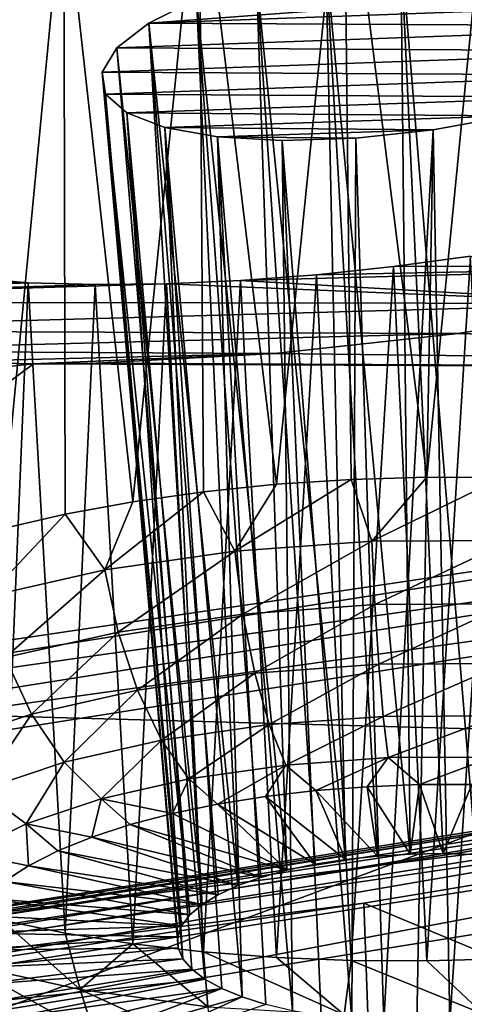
# Model space of a CAD drawing. Header units: metres. Extents: x -90 to 304, y -90 to 74.
# Tile 202 of 256: x 265.342 to 266.222, y -7.034 to -5.083. Entities that reach past the tile are written whole.
import ezdxf

# ---------------------------------------------------------------- set-up
doc = ezdxf.new("R2010")
doc.units = ezdxf.units.M
doc.layers.add('solid_21662050_350', color=7, linetype='CONTINUOUS')

msp = doc.modelspace()

# ---------------------------------------------------------------- linework, layer by layer
at = {"layer": 'solid_21662050_350'}
for points in [[(267.931488, -0.381637, 226.11499), (264.268585, -1.075435, 228.043945), (267.823822, -5.941883, 232.982635)], [(264.268585, -1.075435, 228.043945), (263.459656, -6.631956, 234.899384), (267.823822, -5.941883, 232.982635)], [(265.983429, -4.683663, 183.547791), (266.279816, -4.643939, 183.559601), (266.148071, -5.989339, 183.173538)], [(266.279816, -4.643939, 183.559601), (266.297729, -5.990093, 183.181595), (266.148071, -5.989339, 183.173538)], [(265.697418, -4.738524, 183.590027), (265.983429, -4.683663, 183.547791), (265.850403, -6.003533, 183.201691)], [(265.983429, -4.683663, 183.547791), (265.998413, -5.993835, 183.180252), (265.850403, -6.003533, 183.201691)], [(265.983429, -4.683663, 183.547791), (266.148071, -5.989339, 183.173538), (265.998413, -5.993835, 183.180252)], [(265.429474, -4.806498, 183.683319), (265.697418, -4.738524, 183.590027), (265.565735, -6.03805, 183.287582)], [(265.697418, -4.738524, 183.590027), (265.705658, -6.018325, 183.237595), (265.565735, -6.03805, 183.287582)], [(265.697418, -4.738524, 183.590027), (265.850403, -6.003533, 183.201691), (265.705658, -6.018325, 183.237595)], [(265.18692, -4.885604, 183.824631), (265.429474, -4.806498, 183.683319), (265.306519, -6.091381, 183.42746)], [(265.429474, -4.806498, 183.683319), (265.43222, -6.062491, 183.351105), (265.306519, -6.091381, 183.42746)], [(265.429474, -4.806498, 183.683319), (265.565735, -6.03805, 183.287582), (265.43222, -6.062491, 183.351105)], [(266.249084, -4.918561, 184.415115), (266.096832, -4.935926, 184.399109), (266.24527, -6.736704, 183.905853)], [(266.096832, -4.935926, 184.399109), (265.948212, -4.963562, 184.418076), (266.11496, -6.736047, 183.898834)], [(266.096832, -4.935926, 184.399109), (266.180328, -6.734943, 183.898315), (266.24527, -6.736704, 183.905853)], [(266.096832, -4.935926, 184.399109), (266.11496, -6.736047, 183.898834), (266.180328, -6.734943, 183.898315)], [(265.948212, -4.963562, 184.418076), (265.810883, -4.999818, 184.470291), (265.987274, -6.746726, 183.923828)], [(265.948212, -4.963562, 184.418076), (266.050201, -6.739998, 183.907379), (266.11496, -6.736047, 183.898834)], [(265.948212, -4.963562, 184.418076), (265.987274, -6.746726, 183.923828), (266.050201, -6.739998, 183.907379)], [(266.756927, -5.00359, 184.931427), (265.597839, -5.090058, 184.661179), (265.691925, -5.042747, 184.55278)], [(266.764313, -5.047742, 185.077774), (265.597839, -5.090058, 184.661179), (266.756927, -5.00359, 184.931427)], [(265.810883, -4.999818, 184.470291), (265.691925, -5.042747, 184.55278), (265.870972, -6.768012, 183.979156)], [(265.810883, -4.999818, 184.470291), (265.927185, -6.756118, 183.947891), (265.987274, -6.746726, 183.923828)], [(265.810883, -4.999818, 184.470291), (265.870972, -6.768012, 183.979156), (265.927185, -6.756118, 183.947891)], [(265.691925, -5.042747, 184.55278), (265.597839, -5.090058, 184.661179), (265.773987, -6.798458, 184.06102)], [(266.764313, -5.047742, 185.077774), (266.734955, -5.095927, 185.21965), (265.597839, -5.090058, 184.661179)], [(265.691925, -5.042747, 184.55278), (265.819641, -6.782204, 184.017075), (265.870972, -6.768012, 183.979156)], [(265.691925, -5.042747, 184.55278), (265.773987, -6.798458, 184.06102), (265.819641, -6.782204, 184.017075)], [(265.597839, -5.090058, 184.661179), (266.734955, -5.095927, 185.21965), (265.534241, -5.139066, 184.789474)], [(265.597839, -5.090058, 184.661179), (265.534241, -5.139066, 184.789474), (265.702911, -6.835981, 184.163864)], [(265.597839, -5.090058, 184.661179), (265.734863, -6.816482, 184.110229), (265.773987, -6.798458, 184.06102)], [(265.597839, -5.090058, 184.661179), (265.702911, -6.835981, 184.163864), (265.734863, -6.816482, 184.110229)], [(266.670624, -5.145404, 185.34903), (265.534241, -5.139066, 184.789474), (266.734955, -5.095927, 185.21965)], [(265.504974, -5.186944, 184.930328), (265.67865, -6.856614, 184.220993), (265.534241, -5.139066, 184.789474)], [(265.504974, -5.186944, 184.930328), (265.534241, -5.139066, 184.789474), (266.670624, -5.145404, 185.34903)], [(265.504974, -5.186944, 184.930328), (266.670624, -5.145404, 185.34903), (266.57489, -5.193332, 185.458435)], [(265.534241, -5.139066, 184.789474), (265.67865, -6.856614, 184.220993), (265.702911, -6.835981, 184.163864)], [(265.504974, -5.186944, 184.930328), (265.662567, -6.87803, 184.280655), (265.67865, -6.856614, 184.220993)], [(265.504974, -5.186944, 184.930328), (265.654877, -6.899866, 184.341827), (265.662567, -6.87803, 184.280655)], [(265.504974, -5.186944, 184.930328), (265.51181, -5.230739, 185.075027), (265.654877, -6.899866, 184.341827)], [(265.504974, -5.186944, 184.930328), (266.57489, -5.193332, 185.458435), (265.51181, -5.230739, 185.075027)], [(265.51181, -5.230739, 185.075027), (266.57489, -5.193332, 185.458435), (266.453125, -5.236928, 185.541458)], [(265.51181, -5.230739, 185.075027), (265.655731, -6.921737, 184.403442), (265.654877, -6.899866, 184.341827)], [(265.51181, -5.230739, 185.075027), (265.6651, -6.943287, 184.464493), (265.655731, -6.921737, 184.403442)], [(265.51181, -5.230739, 185.075027), (265.554016, -5.267955, 185.215225), (265.6651, -6.943287, 184.464493)], [(265.51181, -5.230739, 185.075027), (266.453125, -5.236928, 185.541458), (265.554016, -5.267955, 185.215225)], [(265.554016, -5.267955, 185.215225), (266.453125, -5.236928, 185.541458), (266.312317, -5.273606, 185.593048)], [(265.554016, -5.267955, 185.215225), (265.682861, -6.964131, 184.523895), (265.6651, -6.943287, 184.464493)], [(265.554016, -5.267955, 185.215225), (265.708679, -6.983919, 184.580627), (265.682861, -6.964131, 184.523895)], [(265.554016, -5.267955, 185.215225), (265.629089, -5.296626, 185.343369), (265.708679, -6.983919, 184.580627)], [(265.554016, -5.267955, 185.215225), (266.312317, -5.273606, 185.593048), (265.629089, -5.296626, 185.343369)], [(265.629089, -5.296626, 185.343369), (266.312317, -5.273606, 185.593048), (266.160645, -5.301126, 185.609924)], [(266.160645, -5.301126, 185.609924), (266.312317, -5.273606, 185.593048), (266.193359, -7.06871, 184.838608)], [(266.312317, -5.273606, 185.593048), (266.258087, -7.064759, 184.830048), (266.193359, -7.06871, 184.838608)], [(265.629089, -5.296626, 185.343369), (265.742096, -7.002311, 184.633743), (265.708679, -6.983919, 184.580627)], [(265.629089, -5.296626, 185.343369), (265.782593, -7.018994, 184.682327), (265.742096, -7.002311, 184.633743)], [(265.629089, -5.296626, 185.343369), (265.733246, -5.315201, 185.452682), (265.782593, -7.018994, 184.682327)], [(265.629089, -5.296626, 185.343369), (266.160645, -5.301126, 185.609924), (265.733246, -5.315201, 185.452682)], [(265.733246, -5.315201, 185.452682), (266.160645, -5.301126, 185.609924), (266.007141, -5.317776, 185.590851)], [(266.007141, -5.317776, 185.590851), (266.160645, -5.301126, 185.609924), (266.063019, -7.068053, 184.831589)], [(266.160645, -5.301126, 185.609924), (266.12796, -7.069814, 184.839127), (266.063019, -7.068053, 184.831589)], [(266.160645, -5.301126, 185.609924), (266.193359, -7.06871, 184.838608), (266.12796, -7.069814, 184.839127)], [(265.733246, -5.315201, 185.452682), (265.829437, -7.033685, 184.725555), (265.782593, -7.018994, 184.682327)], [(265.733246, -5.315201, 185.452682), (265.881836, -7.046124, 184.76265), (265.829437, -7.033685, 184.725555)], [(265.733246, -5.315201, 185.452682), (265.861542, -5.322499, 185.537048), (265.881836, -7.046124, 184.76265)], [(265.733246, -5.315201, 185.452682), (266.007141, -5.317776, 185.590851), (265.861542, -5.322499, 185.537048)], [(265.861542, -5.322499, 185.537048), (266.007141, -5.317776, 185.590851), (265.999634, -7.063458, 184.816132)], [(265.861542, -5.322499, 185.537048), (265.938904, -7.056107, 184.79303), (265.881836, -7.046124, 184.76265)], [(265.861542, -5.322499, 185.537048), (265.999634, -7.063458, 184.816132), (265.938904, -7.056107, 184.79303)], [(266.007141, -5.317776, 185.590851), (266.063019, -7.068053, 184.831589), (265.999634, -7.063458, 184.816132)], [(266.234619, -5.551394, 186.47226), (266.921997, -5.568902, 186.875443), (266.081757, -5.572191, 186.46669)], [(266.234619, -5.551394, 186.47226), (266.081757, -5.572191, 186.46669), (266.14798, -6.947736, 185.872055)], [(266.234619, -5.551394, 186.47226), (266.14798, -6.947736, 185.872055), (266.297638, -6.94324, 185.865341)], [(265.358673, -5.604248, 186.226974), (264.43927, -5.642245, 185.930969), (264.292694, -5.571029, 185.632019)], [(265.358673, -5.604248, 186.226974), (264.292694, -5.571029, 185.632019), (265.1203, -5.583529, 186.047272)], [(265.779114, -5.599738, 186.411804), (266.921997, -5.568902, 186.875443), (266.572479, -5.645319, 186.954987)], [(265.929413, -5.588365, 186.446472), (266.921997, -5.568902, 186.875443), (265.779114, -5.599738, 186.411804)], [(266.081757, -5.572191, 186.46669), (266.921997, -5.568902, 186.875443), (265.929413, -5.588365, 186.446472)], [(266.081757, -5.572191, 186.46669), (265.929413, -5.588365, 186.446472), (265.998352, -6.946982, 185.863998)], [(266.081757, -5.572191, 186.46669), (265.998352, -6.946982, 185.863998), (266.14798, -6.947736, 185.872055)], [(265.358673, -5.604248, 186.226974), (265.1203, -5.583529, 186.047272), (265.306458, -6.86674, 185.610611)], [(265.929413, -5.588365, 186.446472), (265.779114, -5.599738, 186.411804), (265.850311, -6.940987, 185.841248)], [(265.929413, -5.588365, 186.446472), (265.850311, -6.940987, 185.841248), (265.998352, -6.946982, 185.863998)], [(265.491699, -5.607667, 186.301025), (264.43927, -5.642245, 185.930969), (265.358673, -5.604248, 186.226974)], [(265.632507, -5.606193, 186.363052), (266.572479, -5.645319, 186.954987), (264.43927, -5.642245, 185.930969)], [(265.632507, -5.606193, 186.363052), (264.43927, -5.642245, 185.930969), (265.491699, -5.607667, 186.301025)], [(265.358673, -5.604248, 186.226974), (265.306458, -6.86674, 185.610611), (265.432159, -6.892487, 185.688095)], [(265.491699, -5.607667, 186.301025), (265.358673, -5.604248, 186.226974), (265.432159, -6.892487, 185.688095)], [(265.491699, -5.607667, 186.301025), (265.432159, -6.892487, 185.688095), (265.565674, -6.913589, 185.752808)], [(265.632507, -5.606193, 186.363052), (265.491699, -5.607667, 186.301025), (265.565674, -6.913589, 185.752808)], [(265.632507, -5.606193, 186.363052), (265.565674, -6.913589, 185.752808), (265.705566, -6.929815, 185.804047)], [(265.779114, -5.599738, 186.411804), (266.572479, -5.645319, 186.954987), (265.632507, -5.606193, 186.363052)], [(265.779114, -5.599738, 186.411804), (265.632507, -5.606193, 186.363052), (265.705566, -6.929815, 185.804047)], [(265.779114, -5.599738, 186.411804), (265.705566, -6.929815, 185.804047), (265.850311, -6.940987, 185.841248)], [(264.43927, -5.642245, 185.930969), (266.572479, -5.645319, 186.954987), (264.636047, -5.698864, 186.20665)], [(264.636047, -5.698864, 186.20665), (266.572479, -5.645319, 186.954987), (266.209747, -5.704461, 186.972641)], [(266.209747, -5.704461, 186.972641), (266.572479, -5.645319, 186.954987), (268.906647, -5.780262, 188.682922)], [(264.636047, -5.698864, 186.20665), (266.209747, -5.704461, 186.972641), (264.879791, -5.739051, 186.451675)], [(264.879791, -5.739051, 186.451675), (266.209747, -5.704461, 186.972641), (265.846375, -5.744241, 186.927719)], [(265.846375, -5.744241, 186.927719), (266.209747, -5.704461, 186.972641), (268.906647, -5.780262, 188.682922)], [(264.879791, -5.739051, 186.451675), (265.846375, -5.744241, 186.927719), (265.167358, -5.761197, 186.6595)], [(265.167358, -5.761197, 186.6595), (265.846375, -5.744241, 186.927719), (265.369202, -5.764966, 186.767532)], [(265.369202, -5.764966, 186.767532), (265.846375, -5.744241, 186.927719), (265.493591, -5.763305, 186.821304)], [(265.493591, -5.763305, 186.821304), (265.846375, -5.744241, 186.927719), (268.906647, -5.780262, 188.682922)], [(265.167358, -5.761197, 186.6595), (265.369202, -5.764966, 186.767532), (261.148285, -6.214327, 186.456161)], [(261.148285, -6.214327, 186.456161), (265.369202, -5.764966, 186.767532), (264.461792, -6.439794, 188.642593)], [(264.461792, -6.439794, 188.642593), (265.369202, -5.764966, 186.767532), (268.906647, -5.780262, 188.682922)], [(265.369202, -5.764966, 186.767532), (265.493591, -5.763305, 186.821304), (268.906647, -5.780262, 188.682922)], [(264.461792, -6.439794, 188.642593), (268.906647, -5.780262, 188.682922), (267.867889, -6.532028, 190.771042)], [(267.856689, -6.006727, 233.029129), (267.823822, -5.941883, 232.982635), (263.459656, -6.631956, 234.899384)], [(267.856689, -6.006727, 233.029129), (263.459656, -6.631956, 234.899384), (263.487335, -6.697591, 234.94809)], [(267.883118, -6.08453, 233.055435), (267.856689, -6.006727, 233.029129), (263.487335, -6.697591, 234.94809)], [(265.767639, -6.136045, 183.203094), (265.705658, -6.018325, 183.237595), (265.850403, -6.003533, 183.201691)], [(265.767639, -6.136045, 183.203094), (265.850403, -6.003533, 183.201691), (265.998413, -5.993835, 183.180252)], [(266.039276, -6.116412, 183.1586), (265.767639, -6.136045, 183.203094), (265.998413, -5.993835, 183.180252)], [(266.039276, -6.116412, 183.1586), (265.998413, -5.993835, 183.180252), (266.148071, -5.989339, 183.173538)], [(266.039276, -6.116412, 183.1586), (266.148071, -5.989339, 183.173538), (266.297729, -5.990093, 183.181595)], [(266.315155, -6.114775, 183.164932), (266.039276, -6.116412, 183.1586), (266.297729, -5.990093, 183.181595)], [(265.510681, -6.172919, 183.296722), (265.565735, -6.03805, 183.287582), (265.705658, -6.018325, 183.237595)], [(265.767639, -6.136045, 183.203094), (265.510681, -6.172919, 183.296722), (265.705658, -6.018325, 183.237595)], [(265.510681, -6.172919, 183.296722), (265.43222, -6.062491, 183.351105), (265.565735, -6.03805, 183.287582)], [(265.278259, -6.225618, 183.435898), (265.306519, -6.091381, 183.42746), (265.43222, -6.062491, 183.351105)], [(265.510681, -6.172919, 183.296722), (265.278259, -6.225618, 183.435898), (265.43222, -6.062491, 183.351105)], [(263.509583, -6.776058, 234.976227), (267.883118, -6.08453, 233.055435), (263.487335, -6.697591, 234.94809)], [(263.550262, -7.696052, 234.626877), (267.883118, -6.08453, 233.055435), (263.509583, -6.776058, 234.976227)], [(263.550262, -7.696052, 234.626877), (267.930145, -7.002074, 232.69928), (267.883118, -6.08453, 233.055435)], [(265.783905, -6.260731, 183.214401), (265.767639, -6.136045, 183.203094), (266.039276, -6.116412, 183.1586)], [(265.783905, -6.260731, 183.214401), (266.039276, -6.116412, 183.1586), (266.045044, -6.241857, 183.171631)], [(266.045044, -6.241857, 183.171631), (266.039276, -6.116412, 183.1586), (266.315155, -6.114775, 183.164932)], [(266.045044, -6.241857, 183.171631), (266.315155, -6.114775, 183.164932), (266.310272, -6.240284, 183.177719)], [(265.536896, -6.29618, 183.304413), (265.510681, -6.172919, 183.296722), (265.767639, -6.136045, 183.203094)], [(265.536896, -6.29618, 183.304413), (265.767639, -6.136045, 183.203094), (265.783905, -6.260731, 183.214401)], [(265.313477, -6.346842, 183.438202), (265.278259, -6.225618, 183.435898), (265.510681, -6.172919, 183.296722)], [(265.313477, -6.346842, 183.438202), (265.510681, -6.172919, 183.296722), (265.536896, -6.29618, 183.304413)], [(266.045044, -6.241857, 183.171631), (266.310272, -6.240284, 183.177719), (266.052704, -6.35995, 183.215607)], [(266.310272, -6.240284, 183.177719), (266.302002, -6.358471, 183.221344), (266.052704, -6.35995, 183.215607)], [(265.783905, -6.260731, 183.214401), (266.045044, -6.241857, 183.171631), (265.807251, -6.377691, 183.255829)], [(266.045044, -6.241857, 183.171631), (266.052704, -6.35995, 183.215607), (265.807251, -6.377691, 183.255829)], [(265.536896, -6.29618, 183.304413), (265.783905, -6.260731, 183.214401), (265.575043, -6.411012, 183.340439)], [(265.783905, -6.260731, 183.214401), (265.807251, -6.377691, 183.255829), (265.575043, -6.411012, 183.340439)], [(265.313477, -6.346842, 183.438202), (265.536896, -6.29618, 183.304413), (265.365051, -6.458633, 183.466187)], [(265.536896, -6.29618, 183.304413), (265.575043, -6.411012, 183.340439), (265.365051, -6.458633, 183.466187)], [(265.313477, -6.346842, 183.438202), (265.365051, -6.458633, 183.466187), (265.185303, -6.518724, 183.62825)], [(270.291382, -6.349554, 230.886826), (265.975616, -7.122366, 233.033401), (270.29129, -6.490698, 230.83606)], [(267.930145, -7.002074, 232.69928), (265.975616, -7.122366, 233.033401), (270.291382, -6.349554, 230.886826)], [(265.807251, -6.377691, 183.255829), (266.052704, -6.35995, 183.215607), (265.836121, -6.479468, 183.324722)], [(266.052704, -6.35995, 183.215607), (266.061737, -6.463161, 183.287766), (265.836121, -6.479468, 183.324722)], [(266.052704, -6.35995, 183.215607), (266.302002, -6.358471, 183.221344), (266.061737, -6.463161, 183.287766)], [(266.302002, -6.358471, 183.221344), (266.290894, -6.461802, 183.29303), (266.061737, -6.463161, 183.287766)], [(268.101074, -6.396084, 233.270111), (268.068451, -6.418318, 233.195038), (263.666901, -7.115708, 235.132111)], [(263.694427, -7.094285, 235.209442), (268.101074, -6.396084, 233.270111), (263.666901, -7.115708, 235.132111)], [(268.138367, -6.397356, 233.346298), (268.101074, -6.396084, 233.270111), (263.694427, -7.094285, 235.209442)], [(265.575043, -6.411012, 183.340439), (265.807251, -6.377691, 183.255829), (265.622711, -6.510095, 183.402496)], [(265.807251, -6.377691, 183.255829), (265.836121, -6.479468, 183.324722), (265.622711, -6.510095, 183.402496)], [(263.725861, -7.096483, 235.288193), (268.138367, -6.397356, 233.346298), (263.694427, -7.094285, 235.209442)], [(263.725861, -7.096483, 235.288193), (268.177338, -6.422031, 233.417496), (268.138367, -6.397356, 233.346298)], [(265.365051, -6.458633, 183.466187), (265.575043, -6.411012, 183.340439), (265.429688, -6.553866, 183.518082)], [(265.575043, -6.411012, 183.340439), (265.622711, -6.510095, 183.402496), (265.429688, -6.553866, 183.518082)], [(268.068451, -6.418318, 233.195038), (268.04306, -6.462279, 233.12706), (263.645508, -7.159039, 235.062393)], [(263.666901, -7.115708, 235.132111), (268.068451, -6.418318, 233.195038), (263.645508, -7.159039, 235.062393)], [(263.725861, -7.096483, 235.288193), (263.758698, -7.122127, 235.362091), (268.177338, -6.422031, 233.417496)], [(268.177338, -6.422031, 233.417496), (263.758698, -7.122127, 235.362091), (268.214691, -6.467794, 233.477661)], [(263.392914, -7.090074, 190.448822), (264.461792, -6.439794, 188.642593), (267.867889, -6.532028, 190.771042)], [(268.04306, -6.462279, 233.12706), (268.026978, -6.524454, 233.07164), (263.631958, -7.220814, 235.005859)], [(263.645508, -7.159039, 235.062393), (268.04306, -6.462279, 233.12706), (263.631958, -7.220814, 235.005859)], [(263.758698, -7.122127, 235.362091), (266.023041, -6.833212, 234.492645), (268.214691, -6.467794, 233.477661)], [(265.185303, -6.518724, 183.62825), (265.365051, -6.458633, 183.466187), (265.264465, -6.609099, 183.667038)], [(265.365051, -6.458633, 183.466187), (265.429688, -6.553866, 183.518082), (265.264465, -6.609099, 183.667038)], [(265.836121, -6.479468, 183.324722), (266.061737, -6.463161, 183.287766), (265.868713, -6.559573, 183.416702)], [(266.061737, -6.463161, 183.287766), (266.071594, -6.54491, 183.383469), (265.868713, -6.559573, 183.416702)], [(268.214691, -6.467794, 233.477661), (266.023041, -6.833212, 234.492645), (268.283081, -7.776228, 234.939499)], [(266.061737, -6.463161, 183.287766), (266.290894, -6.461802, 183.29303), (266.071594, -6.54491, 183.383469)], [(266.290894, -6.461802, 183.29303), (266.277618, -6.543688, 183.388199), (266.071594, -6.54491, 183.383469)], [(265.622711, -6.510095, 183.402496), (265.836121, -6.479468, 183.324722), (265.676819, -6.587111, 183.486633)], [(265.836121, -6.479468, 183.324722), (265.868713, -6.559573, 183.416702), (265.676819, -6.587111, 183.486633)], [(269.053619, -7.018403, 232.301804), (270.29129, -6.490698, 230.83606), (265.975616, -7.263497, 232.98259)], [(265.975616, -7.122366, 233.033401), (265.975616, -7.263497, 232.98259), (270.29129, -6.490698, 230.83606)], [(265.429688, -6.553866, 183.518082), (265.622711, -6.510095, 183.402496), (265.503265, -6.626468, 183.590561)], [(265.622711, -6.510095, 183.402496), (265.676819, -6.587111, 183.486633), (265.503265, -6.626468, 183.590561)], [(263.392914, -7.090074, 190.448822), (267.867889, -6.532028, 190.771042), (266.659058, -7.254033, 192.776489)], [(263.631958, -7.220814, 235.005859), (268.026978, -6.524454, 233.07164), (265.030548, -7.089263, 234.392776)], [(268.026978, -6.524454, 233.07164), (267.241333, -6.734066, 233.406189), (265.030548, -7.089263, 234.392776)], [(265.868713, -6.559573, 183.416702), (266.071594, -6.54491, 183.383469), (265.928009, -6.610303, 183.519577)], [(266.071594, -6.54491, 183.383469), (266.029968, -6.60244, 183.50148), (265.928009, -6.610303, 183.519577)], [(266.071594, -6.54491, 183.383469), (266.133484, -6.598419, 183.494278), (266.029968, -6.60244, 183.50148)], [(266.071594, -6.54491, 183.383469), (266.277618, -6.543688, 183.388199), (266.133484, -6.598419, 183.494278)], [(266.277618, -6.543688, 183.388199), (266.237244, -6.598291, 183.498032), (266.133484, -6.598419, 183.494278)], [(265.264465, -6.609099, 183.667038), (265.429688, -6.553866, 183.518082), (265.354706, -6.676131, 183.724487)], [(265.429688, -6.553866, 183.518082), (265.503265, -6.626468, 183.590561), (265.354706, -6.676131, 183.724487)], [(265.676819, -6.587111, 183.486633), (265.868713, -6.559573, 183.416702), (265.733887, -6.637115, 183.587372)], [(265.868713, -6.559573, 183.416702), (265.828918, -6.62191, 183.548325), (265.733887, -6.637115, 183.587372)], [(265.868713, -6.559573, 183.416702), (265.928009, -6.610303, 183.519577), (265.828918, -6.62191, 183.548325)], [(265.503265, -6.626468, 183.590561), (265.676819, -6.587111, 183.486633), (265.644165, -6.655725, 183.636215)], [(265.676819, -6.587111, 183.486633), (265.733887, -6.637115, 183.587372), (265.644165, -6.655725, 183.636215)], [(265.264465, -6.609099, 183.667038), (265.354706, -6.676131, 183.724487), (265.236877, -6.73419, 183.883301)], [(265.928009, -6.610303, 183.519577), (265.987274, -6.746726, 183.923828), (265.828918, -6.62191, 183.548325)], [(266.029968, -6.60244, 183.50148), (266.050201, -6.739998, 183.907379), (265.928009, -6.610303, 183.519577)], [(265.928009, -6.610303, 183.519577), (266.050201, -6.739998, 183.907379), (265.987274, -6.746726, 183.923828)], [(266.133484, -6.598419, 183.494278), (266.11496, -6.736047, 183.898834), (266.029968, -6.60244, 183.50148)], [(266.029968, -6.60244, 183.50148), (266.11496, -6.736047, 183.898834), (266.050201, -6.739998, 183.907379)], [(266.133484, -6.598419, 183.494278), (266.180328, -6.734943, 183.898315), (266.11496, -6.736047, 183.898834)], [(266.237244, -6.598291, 183.498032), (266.180328, -6.734943, 183.898315), (266.133484, -6.598419, 183.494278)], [(266.237244, -6.598291, 183.498032), (266.24527, -6.736704, 183.905853), (266.180328, -6.734943, 183.898315)], [(265.354706, -6.676131, 183.724487), (265.503265, -6.626468, 183.590561), (265.485016, -6.70219, 183.760727)], [(265.503265, -6.626468, 183.590561), (265.560852, -6.677508, 183.694244), (265.485016, -6.70219, 183.760727)], [(265.503265, -6.626468, 183.590561), (265.644165, -6.655725, 183.636215), (265.560852, -6.677508, 183.694244)], [(265.828918, -6.62191, 183.548325), (265.927185, -6.756118, 183.947891), (265.733887, -6.637115, 183.587372)], [(265.828918, -6.62191, 183.548325), (265.987274, -6.746726, 183.923828), (265.927185, -6.756118, 183.947891)], [(265.733887, -6.637115, 183.587372), (265.870972, -6.768012, 183.979156), (265.644165, -6.655725, 183.636215)], [(265.733887, -6.637115, 183.587372), (265.927185, -6.756118, 183.947891), (265.870972, -6.768012, 183.979156)], [(265.644165, -6.655725, 183.636215), (265.870972, -6.768012, 183.979156), (265.560852, -6.677508, 183.694244)], [(265.236877, -6.73419, 183.883301), (265.354706, -6.676131, 183.724487), (265.359406, -6.758974, 183.915634)], [(265.354706, -6.676131, 183.724487), (265.417572, -6.729459, 183.834839), (265.359406, -6.758974, 183.915634)], [(265.354706, -6.676131, 183.724487), (265.485016, -6.70219, 183.760727), (265.417572, -6.729459, 183.834839)], [(265.560852, -6.677508, 183.694244), (265.819641, -6.782204, 184.017075), (265.485016, -6.70219, 183.760727)], [(265.560852, -6.677508, 183.694244), (265.870972, -6.768012, 183.979156), (265.819641, -6.782204, 184.017075)], [(265.485016, -6.70219, 183.760727), (265.773987, -6.798458, 184.06102), (265.417572, -6.729459, 183.834839)], [(265.485016, -6.70219, 183.760727), (265.819641, -6.782204, 184.017075), (265.773987, -6.798458, 184.06102)], [(267.241333, -6.734066, 233.406189), (266.87027, -7.399957, 233.361618), (265.030548, -7.089263, 234.392776)], [(265.236877, -6.73419, 183.883301), (265.359406, -6.758974, 183.915634), (265.311218, -6.790362, 184.00209)], [(265.417572, -6.729459, 183.834839), (265.734863, -6.816482, 184.110229), (265.359406, -6.758974, 183.915634)], [(265.417572, -6.729459, 183.834839), (265.773987, -6.798458, 184.06102), (265.734863, -6.816482, 184.110229)], [(265.359406, -6.758974, 183.915634), (265.702911, -6.835981, 184.163864), (265.311218, -6.790362, 184.00209)], [(265.359406, -6.758974, 183.915634), (265.734863, -6.816482, 184.110229), (265.702911, -6.835981, 184.163864)], [(265.311218, -6.790362, 184.00209), (265.67865, -6.856614, 184.220993), (265.273651, -6.823229, 184.09314)], [(265.311218, -6.790362, 184.00209), (265.702911, -6.835981, 184.163864), (265.67865, -6.856614, 184.220993)], [(265.247162, -6.857163, 184.187637), (265.273651, -6.823229, 184.09314), (265.662567, -6.87803, 184.280655)], [(265.273651, -6.823229, 184.09314), (265.67865, -6.856614, 184.220993), (265.662567, -6.87803, 184.280655)], [(263.758698, -7.122127, 235.362091), (263.790222, -7.16882, 235.424835), (266.023041, -6.833212, 234.492645)], [(266.023041, -6.833212, 234.492645), (263.790222, -7.16882, 235.424835), (266.070404, -8.130308, 235.929489)], [(266.023041, -6.833212, 234.492645), (266.070404, -8.130308, 235.929489), (268.283081, -7.776228, 234.939499)], [(265.232056, -6.891735, 184.284393), (265.247162, -6.857163, 184.187637), (265.662567, -6.87803, 184.280655)], [(265.232056, -6.891735, 184.284393), (265.662567, -6.87803, 184.280655), (265.654877, -6.899866, 184.341827)], [(265.235474, -6.954386, 185.48616), (265.461853, -7.004364, 185.635864), (265.306458, -6.86674, 185.610611)], [(265.461853, -7.004364, 185.635864), (265.432159, -6.892487, 185.688095), (265.306458, -6.86674, 185.610611)], [(265.228577, -6.926512, 184.382172), (265.232056, -6.891735, 184.284393), (265.654877, -6.899866, 184.341827)], [(265.228577, -6.926512, 184.382172), (265.654877, -6.899866, 184.341827), (265.655731, -6.921737, 184.403442)], [(265.461853, -7.004364, 185.635864), (265.565674, -6.913589, 185.752808), (265.432159, -6.892487, 185.688095)], [(265.236694, -6.961056, 184.479752), (265.228577, -6.926512, 184.382172), (265.655731, -6.921737, 184.403442)], [(265.236694, -6.961056, 184.479752), (265.655731, -6.921737, 184.403442), (265.6651, -6.943287, 184.464493)], [(265.461853, -7.004364, 185.635864), (265.714661, -7.038215, 185.741211), (265.565674, -6.913589, 185.752808)], [(265.714661, -7.038215, 185.741211), (265.705566, -6.929815, 185.804047), (265.565674, -6.913589, 185.752808)], [(265.984192, -7.054638, 185.798141), (265.850311, -6.940987, 185.841248), (265.705566, -6.929815, 185.804047)], [(265.714661, -7.038215, 185.741211), (265.984192, -7.054638, 185.798141), (265.705566, -6.929815, 185.804047)], [(265.984192, -7.054638, 185.798141), (265.998352, -6.946982, 185.863998), (265.850311, -6.940987, 185.841248)], [(265.48996, -7.095479, 185.553116), (265.461853, -7.004364, 185.635864), (265.235474, -6.954386, 185.48616)], [(265.48996, -7.095479, 185.553116), (265.235474, -6.954386, 185.48616), (265.272339, -7.047433, 185.409195)], [(265.256378, -6.994932, 184.575912), (265.236694, -6.961056, 184.479752), (265.6651, -6.943287, 184.464493)], [(265.256378, -6.994932, 184.575912), (265.6651, -6.943287, 184.464493), (265.682861, -6.964131, 184.523895)], [(265.984192, -7.054638, 185.798141), (266.260071, -7.053001, 185.804489), (265.998352, -6.946982, 185.863998)], [(266.260071, -7.053001, 185.804489), (266.14798, -6.947736, 185.872055), (265.998352, -6.946982, 185.863998)], [(266.260071, -7.053001, 185.804489), (266.297638, -6.94324, 185.865341), (266.14798, -6.947736, 185.872055)], [(265.287354, -7.027715, 184.669449), (265.256378, -6.994932, 184.575912), (265.682861, -6.964131, 184.523895)], [(265.287354, -7.027715, 184.669449), (265.682861, -6.964131, 184.523895), (265.708679, -6.983919, 184.580627)], [(265.329224, -7.058992, 184.759186), (265.287354, -7.027715, 184.669449), (265.708679, -6.983919, 184.580627)], [(265.329224, -7.058992, 184.759186), (265.708679, -6.983919, 184.580627), (265.742096, -7.002311, 184.633743)], [(263.550262, -7.696052, 234.626877), (265.975616, -7.122366, 233.033401), (267.930145, -7.002074, 232.69928)], [(265.38147, -7.08837, 184.843979), (265.329224, -7.058992, 184.759186), (265.742096, -7.002311, 184.633743)], [(265.443451, -7.115479, 184.92276), (265.38147, -7.08837, 184.843979), (265.742096, -7.002311, 184.633743)], [(265.443451, -7.115479, 184.92276), (265.742096, -7.002311, 184.633743), (265.782593, -7.018994, 184.682327)], [(265.514343, -7.13998, 184.994568), (265.443451, -7.115479, 184.92276), (265.782593, -7.018994, 184.682327)], [(265.733002, -7.128021, 185.654388), (265.714661, -7.038215, 185.741211), (265.461853, -7.004364, 185.635864)], [(265.733002, -7.128021, 185.654388), (265.461853, -7.004364, 185.635864), (265.48996, -7.095479, 185.553116)], [(265.514343, -7.13998, 184.994568), (265.782593, -7.018994, 184.682327), (265.829437, -7.033685, 184.725555)], [(266.87027, -7.399957, 233.361618), (269.053619, -7.018403, 232.301804), (265.975616, -7.263497, 232.98259)]]:
    msp.add_3dface(points, dxfattribs=at)

doc.saveas('drawing.dxf')
